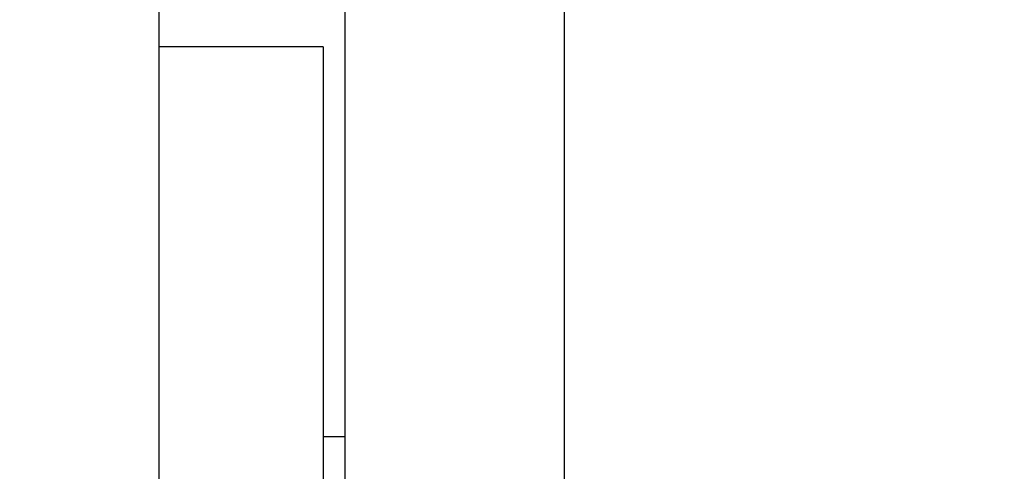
# Model space of a CAD drawing. Header units: millimetres. Extents: x 506 to 3445, y -268 to 1810.
# Tile 70 of 142: x 2454 to 2499, y 908 to 928. Entities that reach past the tile are written whole.
import ezdxf

# ---------------------------------------------------------------- set-up
doc = ezdxf.new("R2010")
doc.units = ezdxf.units.MM
doc.dimstyles.get("Standard").update_dxf_attribs({"dimtxt": 20, "dimasz": 10, "dimexe": 9, "dimexo": 9, "dimgap": 10, "dimtad": 0, "dimtih": 1, "dimtoh": 1, "dimdsep": 46, "dimtxsty": 'Standard', "dimcen": 0.09, "dimadec": 0, "dimazin": 0, "dimtfac": 1, "dimtofl": 0, "dimtmove": 0, "dimatfit": 3, "dimfxl": 0, "dimtolj": 1, "dimtzin": 0, "dimarcsym": 0})

# ---------------------------------------------------------------- blocks, each defined once
blk = doc.blocks.new('*D13')
at = {"color": 0, "lineweight": -2}
for p, q in [((2184.316, 1052.771), (2184.316, 482.589)), ((2777.316, 1052.771), (2777.316, 482.589)), ((2194.316, 491.589), (2444.149, 491.589)), ((2767.316, 491.589), (2517.483, 491.589))]:
    blk.add_line(p, q, dxfattribs=at)
at = {"color": 0, "lineweight": 18}
for points in [[(2194.316, 493.256), (2194.316, 489.923), (2184.316, 491.589)], [(2767.316, 493.256), (2767.316, 489.923), (2777.316, 491.589)]]:
    blk.add_solid(points, dxfattribs=at)
at = {"layer": 'Defpoints', "color": 0, "lineweight": 18}
for p in [(2184.316, 1061.771), (2777.316, 1061.771), (2777.316, 491.589)]:
    blk.add_point(p, dxfattribs=at)
at = {"color": 0, "lineweight": 18, "insert": (2480.816, 491.589), "char_height": 20, "attachment_point": 5}
blk.add_mtext('\\A1;593', dxfattribs=at)

msp = doc.modelspace()

# ---------------------------------------------------------------- linework, layer by layer
for p, q in [((2478.466, 882.898), (2478.466, 1165.921)), ((2468.466, 882.898), (2468.466, 965.034)), ((2459.966, 934.863), (2459.966, 791.187)), ((2467.466, 927.221), (2459.966, 927.221)), ((2467.466, 927.221), (2467.466, 875.621)), ((2468.466, 909.421), (2467.466, 909.421))]:
    msp.add_line(p, q)

# ---------------------------------------------------------------- dimensions: what is measured, and where the dimension line sits
at = {"lineweight": 18}
dim = msp.add_aligned_dim(p1=(2184.316, 1061.771), p2=(2777.316, 1061.771), distance=-570.182, dimstyle='Standard', dxfattribs=at)
dim.commit()
dim.dimension.update_dxf_attribs({"geometry": '*D13', "text_midpoint": (2480.816, 491.589)})

doc.saveas('drawing.dxf')
